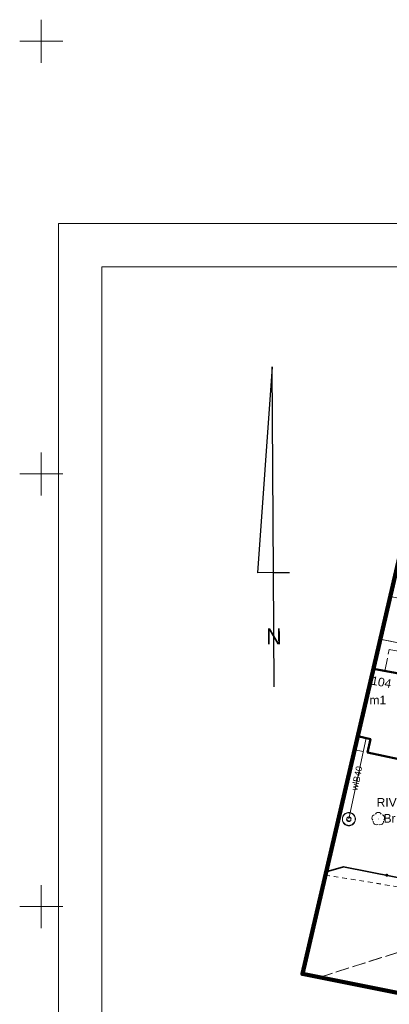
# Model space of a CAD drawing. Extents: x 6593004 to 6594162, y 5739330 to 5739626.
# Tile 3 of 8: x 6593948 to 6593990, y 5739389 to 5739502. Entities that reach past the tile are written whole.
import ezdxf
from ezdxf.enums import TextEntityAlignment as Align

# ---------------------------------------------------------------- set-up
doc = ezdxf.new("R2010")
doc.units = 0
for name, pattern in [('PRZER1-1', [1, 0.5, -0.5]), ('PRZER2-1', [1.5, 1, -0.5]), ('PRZER3-1', [2, 1.5, -0.5])]:
    doc.linetypes.add(name, pattern=pattern)
doc.layers.get('0').update_dxf_attribs({"linetype": 'CONTINUOUS'})
for name, color, linetype, lineweight in [('GESBZO', 7, 'CONTINUOUS', 50), ('GESBZO_O', 7, 'CONTINUOUS', 50), ('GESDZI', 7, 'CONTINUOUS', 18), ('GSLKOG', 7, 'CONTINUOUS', 35), ('GSSINN', 7, 'CONTINUOUS', 18), ('GSSOTW', 7, 'CONTINUOUS', 18), ('Ramka sekcyjna', 7, 'CONTINUOUS', 18), ('V_tabelka', 250, 'CONTINUOUS', 20)]:
    doc.layers.add(name, color=color, linetype=linetype, lineweight=lineweight)
for name, color, linetype, lineweight, true_color in [('GESKKL', 7, 'CONTINUOUS', 18, 0x24bc24), ('GESKKL_O', 7, 'CONTINUOUS', 18, 0x24bc24), ('GESUZY', 7, 'CONTINUOUS', 18, 0x008000), ('GESUZY_O', 7, 'CONTINUOUS', 18, 0x008000), ('GSPRDL', 7, 'CONTINUOUS', 18, 0x008000), ('GULWPR', 5, 'CONTINUOUS', 18, 0x0000ff), ('GULWPR_O', 5, 'CONTINUOUS', 18, 0x0000ff), ('GUPWST', 5, 'CONTINUOUS', 18, 0x0000ff)]:
    doc.layers.add(name, color=color, linetype=linetype, lineweight=lineweight, true_color=true_color)
doc.layers.add('RAMKA', color=7, linetype='CONTINUOUS')
doc.layers.add('zakres', color=7, linetype='CONTINUOUS', lineweight=18, plot=False)
doc.styles.add('Arial', font='arial.ttf')

# ---------------------------------------------------------------- blocks, each defined once
blk = doc.blocks.new('D_GSPRDL1')
blk.add_hatch(color=0).paths.add_polyline_path([(0, -0.045), (0.013906, -0.042798), (0.02645, -0.036406), (0.036406, -0.02645), (0.042798, -0.013906), (0.045, 0), (0.042798, 0.013906), (0.036406, 0.02645), (0.02645, 0.036406), (0.013906, 0.042798), (0, 0.045), (-0.013906, 0.042798), (-0.02645, 0.036406), (-0.036406, 0.02645), (-0.042798, 0.013906), (-0.045, 0), (-0.042798, -0.013906), (-0.036406, -0.02645), (-0.02645, -0.036406), (-0.013906, -0.042798)])
at = {"color": 0}
for points in [[(-0.635969, -0.134326), (-0.70458, -0.024001), (-0.731429, 0.103115), (-0.713292, 0.231763), (-0.652348, 0.346501), (-0.55591, 0.433559), (-0.435555, 0.482485)], [(-0.324277, 0.563333), (-0.240553, 0.662679), (-0.127956, 0.727494), (0, 0.75), (0.127956, 0.727494), (0.240553, 0.662679), (0.324277, 0.563333)], [(0.435555, 0.482485), (0.55591, 0.433559), (0.652348, 0.346501), (0.713292, 0.231763), (0.731429, 0.103115), (0.70458, -0.024001), (0.635969, -0.134326)], [(-0.068773, -0.646351), (-0.194901, -0.677512), (-0.324092, -0.663766), (-0.440839, -0.606763), (-0.531129, -0.513345), (-0.584125, -0.394725), (-0.593465, -0.265141)], [(0.593465, -0.265141), (0.584125, -0.394725), (0.531129, -0.513345), (0.440839, -0.606763), (0.324092, -0.663766), (0.194901, -0.677512), (0.068773, -0.646351)]]:
    blk.add_lwpolyline(points, dxfattribs=at)
blk = doc.blocks.new('D_GUPWST1')
at = {"color": 0}
for points in [[(0, 0.75), (0.111782, 0.741623), (0.221066, 0.71668), (0.325413, 0.675727), (0.42249, 0.619679), (0.51013, 0.549789), (0.586374, 0.467617), (0.649519, 0.375), (0.698155, 0.274006), (0.731196, 0.166891), (0.747903, 0.056048), (0.747903, -0.056048), (0.731196, -0.166891), (0.698155, -0.274006), (0.649519, -0.375), (0.586374, -0.467617), (0.51013, -0.549789), (0.42249, -0.619679), (0.325413, -0.675727), (0.221066, -0.71668), (0.111782, -0.741623), (0, -0.75), (-0.111782, -0.741623), (-0.221066, -0.71668), (-0.325413, -0.675727), (-0.42249, -0.619679), (-0.51013, -0.549789), (-0.586374, -0.467617), (-0.649519, -0.375), (-0.698155, -0.274006), (-0.731196, -0.166891), (-0.747903, -0.056048), (-0.747903, 0.056048), (-0.731196, 0.166891), (-0.698155, 0.274006), (-0.649519, 0.375), (-0.586374, 0.467617), (-0.51013, 0.549789), (-0.42249, 0.619679), (-0.325413, 0.675727), (-0.221066, 0.71668), (-0.111782, 0.741623)], [(0, 0.25), (0.064705, 0.241481), (0.125, 0.216506), (0.176777, 0.176777), (0.216506, 0.125), (0.241481, 0.064705), (0.25, 0), (0.241481, -0.064705), (0.216506, -0.125), (0.176777, -0.176777), (0.125, -0.216506), (0.064705, -0.241481), (0, -0.25), (-0.064705, -0.241481), (-0.125, -0.216506), (-0.176777, -0.176777), (-0.216506, -0.125), (-0.241481, -0.064705), (-0.25, 0), (-0.241481, 0.064705), (-0.216506, 0.125), (-0.176777, 0.176777), (-0.125, 0.216506), (-0.064705, 0.241481)]]:
    blk.add_lwpolyline(points, close=True, dxfattribs=at)
blk = doc.blocks.new('D_KOLO')
blk.add_hatch(color=0).paths.add_polyline_path([(-0.175, 0), (-0.169037, -0.045293), (-0.151554, -0.0875), (-0.123744, -0.123744), (-0.0875, -0.151554), (-0.045293, -0.169037), (0, -0.175), (0.045293, -0.169037), (0.0875, -0.151554), (0.123744, -0.123744), (0.151554, -0.0875), (0.169037, -0.045293), (0.175, 0), (0.169037, 0.045293), (0.151554, 0.0875), (0.123744, 0.123744), (0.0875, 0.151554), (0.045293, 0.169037), (0, 0.175), (-0.045293, 0.169037), (-0.0875, 0.151554), (-0.123744, 0.123744), (-0.151554, 0.0875), (-0.169037, 0.045293)])
blk = doc.blocks.new('stralka')
for p, q in [((60868.89, 46714.23), (60865.48, 46666.63)), ((60868.89, 46714.23), (60865.48, 46666.63)), ((60869.18, 46666.65), (60868.89, 46714.23)), ((60869.18, 46666.65), (60868.89, 46714.23)), ((60869.18, 46666.65), (60865.48, 46666.63)), ((60869.18, 46666.65), (60865.48, 46666.63)), ((60869.18, 46666.65), (60872.88, 46666.68)), ((60869.18, 46666.65), (60872.88, 46666.68)), ((60869.34, 46640.22), (60869.18, 46666.65)), ((60869.34, 46640.22), (60869.18, 46666.65))]:
    blk.add_line(p, q)
blk.add_text('N', height=3.7, rotation=0.3454).set_placement((60869.27, 46651.89), align=Align.MIDDLE_CENTER)
blk.add_text('N', height=3.7, rotation=0.3454).set_placement((60869.27, 46651.89), align=Align.MIDDLE_CENTER)

msp = doc.modelspace()

# ---------------------------------------------------------------- linework, layer by layer
at = {"layer": 'GESBZO', "color": 18, "linetype": 'Continuous', "lineweight": 50, "true_color": 0x0a0909, "elevation": 10.18}
msp.add_lwpolyline([(6593988.4, 5739427.47), (6594000.11, 5739425.31), (6593998.8, 5739419.03), (6593995.01, 5739419.83), (6593994.63, 5739417.97), (6593993.16, 5739416.64), (6593987.73, 5739417.82), (6593988.05, 5739419.37), (6593986.59, 5739419.69)], dxfattribs=at)
at = {"layer": 'GESDZI', "color": 7, "linetype": 'Continuous', "lineweight": 18, "elevation": 10.22}
for points in [[(6593990.35, 5739435.85), (6594010.51, 5739431.83), (6594007.56, 5739427.25), (6593989.2, 5739430.91)], [(6593989.2, 5739430.91), (6594007.56, 5739427.25), (6594002.12, 5739394.73), (6594001.01, 5739388.06)]]:
    msp.add_lwpolyline(points, dxfattribs=at)
at = {"layer": 'GESKKL', "color": 82, "linetype": 'PRZER3-1', "lineweight": 18, "true_color": 0x24bc24, "elevation": 10.06}
for points in [[(6593989.2, 5739430.91), (6594007.56, 5739427.25), (6594003.07, 5739400.39), (6594002.73, 5739398.38), (6593982.16, 5739391.83)], [(6593982.16, 5739391.83), (6594002.73, 5739398.38), (6594002.12, 5739394.73), (6594001.01, 5739388.06)]]:
    msp.add_lwpolyline(points, dxfattribs=at)
at = {"layer": 'GESUZY', "color": 96, "linetype": 'PRZER1-1', "lineweight": 18, "true_color": 0x008000, "elevation": 10.08}
for points in [[(6593989.2, 5739430.91), (6594007.56, 5739427.25), (6594003.07, 5739400.39), (6593982.86, 5739403.65)], [(6594050.89, 5739378.06), (6594052.1, 5739383.36), (6594055.26, 5739397.2), (6594055.49, 5739405.56), (6594054.86, 5739409.5), (6594053.67, 5739412.3), (6594050.77, 5739416.37), (6594045.44, 5739419.8), (6594033.69, 5739422.11), (6594007.56, 5739427.25), (6593989.2, 5739430.91)], [(6593982.86, 5739403.65), (6594003.07, 5739400.39), (6594002.73, 5739398.38), (6594002.12, 5739394.73), (6594001.01, 5739388.06)]]:
    msp.add_lwpolyline(points, dxfattribs=at)
at = {"layer": 'GSLKOG', "color": 7, "linetype": 'Continuous', "lineweight": 35, "elevation": 10.18}
msp.add_lwpolyline([(6594006.53, 5739424.06), (6594002.32, 5739401.19), (6593984.94, 5739404.62), (6593982.95, 5739404.04)], dxfattribs=at)
at = {"layer": 'GSSINN', "color": 7, "linetype": 'PRZER2-1', "lineweight": 18, "elevation": 10.3}
msp.add_lwpolyline([(6593986.23, 5739418.13), (6593987.73, 5739417.82), (6593988.05, 5739419.37), (6593986.59, 5739419.69)], dxfattribs=at)
at = {"layer": 'GSSOTW', "color": 7, "linetype": 'PRZER3-1', "lineweight": 18, "elevation": 10.18}
msp.add_lwpolyline([(6593989.73, 5739427.23), (6593990.23, 5739429.73), (6593994.76, 5739428.89), (6593994.26, 5739426.39)], close=True, dxfattribs=at)
at = {"layer": 'GULWPR', "color": 5, "linetype": 'Continuous', "lineweight": 18, "true_color": 0x0000ff, "elevation": 10.14}
msp.add_lwpolyline([(6593985.57, 5739410.14), (6593987.56, 5739419.48)], dxfattribs=at)
at = {"layer": 'Ramka sekcyjna', "color": 7, "linetype": 'Continuous', "lineweight": 18, "elevation": 100, "flags": 128}
for points in [[(6593950, 5739500), (6593950, 5739502.5)], [(6593952.5, 5739500), (6593947.5, 5739500)], [(6593952.5, 5739500), (6593947.5, 5739500)], [(6593950, 5739500), (6593950, 5739497.5)], [(6593950, 5739447.5), (6593950, 5739452.5)], [(6593952.5, 5739450), (6593947.5, 5739450)], [(6593950, 5739397.5), (6593950, 5739402.5)], [(6593952.5, 5739400), (6593947.5, 5739400)]]:
    msp.add_lwpolyline(points, dxfattribs=at)
at = {"layer": 'V_tabelka'}
for points in [[(6593952, 5739330.43), (6594162, 5739330.43), (6594162, 5739478.93), (6593952, 5739478.93)], [(6593957, 5739335.43), (6594157, 5739335.43), (6594157, 5739473.93), (6593957, 5739473.93)]]:
    msp.add_lwpolyline(points, close=True, dxfattribs=at)
at = {"layer": 'zakres', "color": 2, "lineweight": 100}
msp.add_lwpolyline([(6593997.35, 5739465.93), (6594073.45, 5739451.74), (6594056.01, 5739377.04), (6593980.2, 5739392.23)], close=True, dxfattribs=at)

# ---------------------------------------------------------------- block references
at = {"layer": 'GSLKOG', "color": 7, "linetype": 'Continuous', "lineweight": 35, "rotation": 168.851242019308}
msp.add_blockref('D_KOLO', (6593989.95, 5739403.63, 10.18), dxfattribs=at)
msp.add_blockref('D_KOLO', (6593989.95, 5739403.63, 10.18), dxfattribs=at)
at = {"layer": 'GSPRDL', "color": 96, "linetype": 'Continuous', "lineweight": 18, "true_color": 0x008000}
msp.add_blockref('D_GSPRDL1', (6593988.97, 5739410.14, 10.12), dxfattribs=at)
at = {"layer": 'GUPWST', "color": 5, "linetype": 'Continuous', "lineweight": 18, "true_color": 0x0000ff}
for p in [(6593985.56, 5739410.09, 10.16), (6593985.57, 5739410.14, 10.16)]:
    msp.add_blockref('D_GUPWST1', p, dxfattribs=at)
at = {"layer": 'RAMKA', "xscale": 0.5, "yscale": 0.5, "zscale": 0.5}
msp.add_blockref('stralka', (6563542.26, 5716105.28), dxfattribs=at)

# ---------------------------------------------------------------- texts
at = {"layer": 'GESBZO_O', "color": 7, "linetype": 'Continuous', "lineweight": 0, "style": 'Arial'}
msp.add_text('104', height=1, rotation=349.5255, dxfattribs=at).set_placement((6593989.23, 5739425.46, 10.8), align=Align.CENTER)
msp.add_text('m1', height=1, dxfattribs=at).set_placement((6593988.91, 5739423.37, 10.8), align=Align.CENTER)
at = {"layer": 'GESKKL_O', "color": 82, "linetype": 'Continuous', "lineweight": 0, "true_color": 0x24bc24, "style": 'Arial'}
msp.add_text('RIVb', height=1, dxfattribs=at).set_placement((6593990.32, 5739411.56, 10.8), align=Align.CENTER)
at = {"layer": 'GESUZY_O', "color": 96, "linetype": 'Continuous', "lineweight": 0, "true_color": 0x008000, "style": 'Arial'}
msp.add_text('Br', height=1, dxfattribs=at).set_placement((6593990.27, 5739409.71, 10.8), align=Align.CENTER)
at = {"layer": 'GULWPR_O', "color": 5, "linetype": 'Continuous', "lineweight": 0, "true_color": 0x0000ff, "style": 'Arial'}
msp.add_text('wlB40', height=0.75, rotation=77.9848, dxfattribs=at).set_placement((6593986.85, 5739414.75, 10.8), align=Align.CENTER)

doc.saveas('drawing.dxf')
